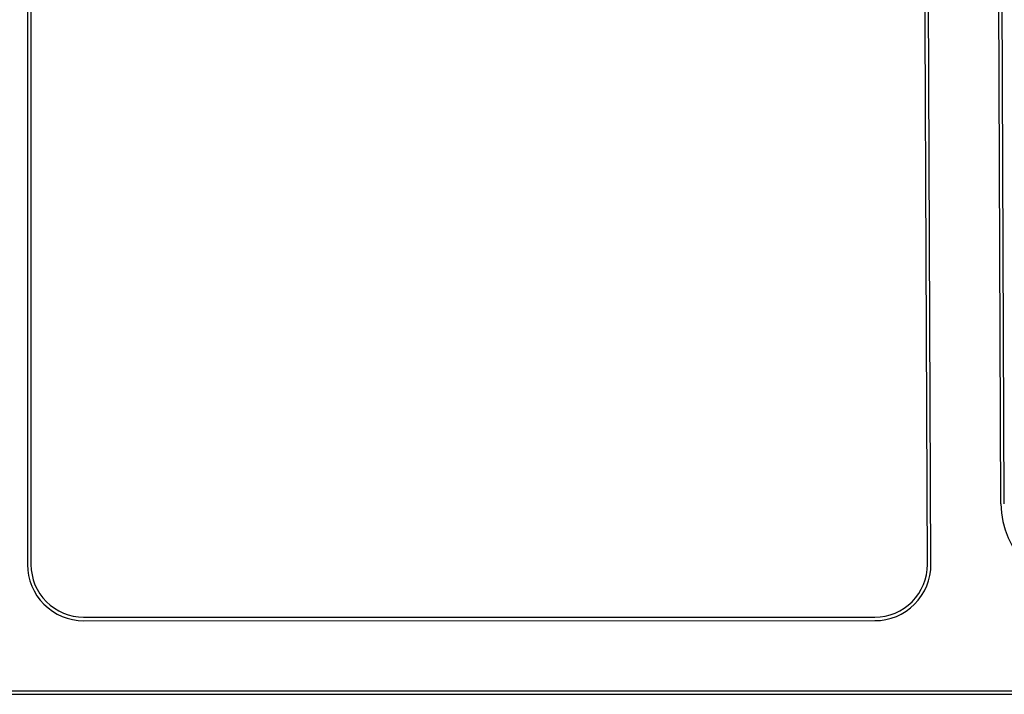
# Model space of a CAD drawing. Extents: x 41755 to 123924, y -112333 to 86187.
# Tile 61 of 256: x 101655 to 107272, y -67195 to -63348. Entities that reach past the tile are written whole.
import ezdxf

# ---------------------------------------------------------------- set-up
doc = ezdxf.new("R2010")
doc.units = 0
doc.header["$LTSCALE"] = 50
doc.layers.add('Pzt-chodniki', color=8, linetype='CONTINUOUS')

msp = doc.modelspace()

# ---------------------------------------------------------------- linework, layer by layer
at = {"layer": 'Pzt-chodniki'}
for p, q in [((107251.979, -66108.707), (107233.524, -61622.069)), ((107271.979, -66108.625), (107253.524, -61621.987)), ((106853.395, -66453.838), (106833.528, -61623.715)), ((101698.966, -61825.031), (101698.966, -66455.188)), ((102018.968, -66775.188), (106533.4, -66775.155))]:
    msp.add_line(p, q, dxfattribs=at)
for points in [[(106513.53, -61325.031), (102218.966, -61325.031, 0.41421356), (101718.966, -61825.031), (101718.966, -66455.188, 0.41421573), (102018.968, -66755.188), (106533.4, -66755.155, 0.41541666), (106833.395, -66453.921), (106813.528, -61623.797)], [(107251.979, -66108.707), (107251.979, -66108.707, 0.40978602), (107753.613, -66605.114), (107820.131, -66605.114, 0.41421356), (108120.131, -66305.114), (108120.131, -66105.114)]]:
    msp.add_lwpolyline(points, format="xyb", dxfattribs=at)
for points in [[(101316.193, -67175.193), (112040.131, -67175.114)], [(101234.394, -67195.114), (112060.131, -67195.114)]]:
    msp.add_lwpolyline(points, dxfattribs=at)
for centre, start, end in [((106533.398, -66455.155), 270.000425, 0.235674), ((102018.966, -66455.188), 180, 270.000425)]:
    msp.add_arc(centre, 320, start, end, dxfattribs=at)

doc.saveas('drawing.dxf')
